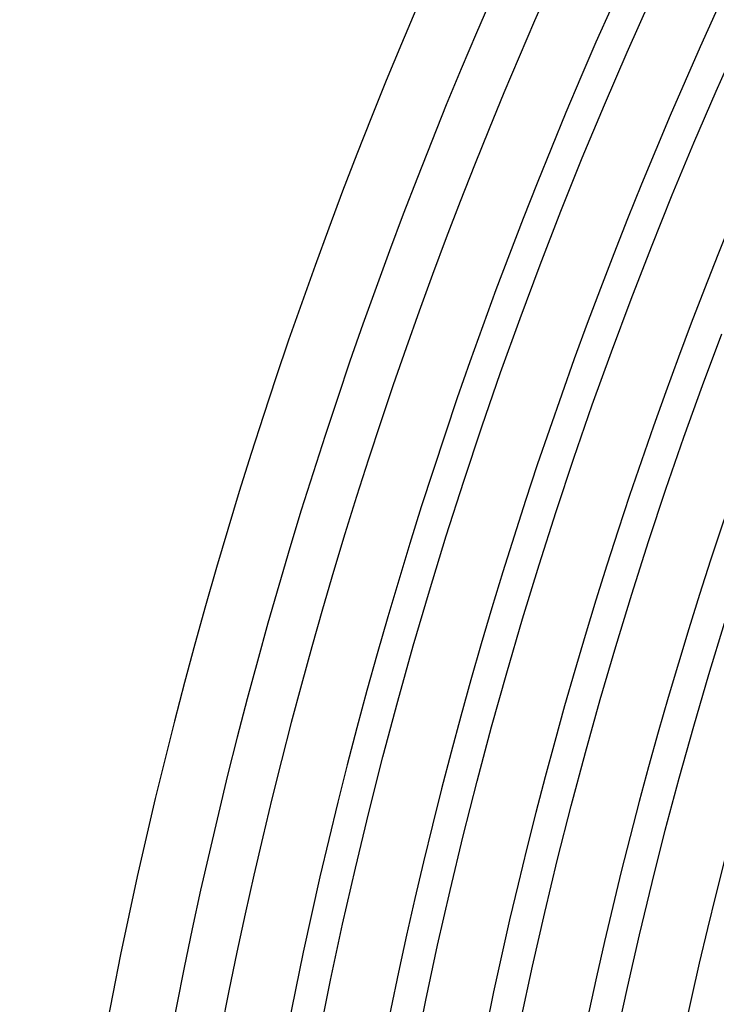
# Model space of a CAD drawing. Header units: millimetres. Extents: x -345 to 345, y -305 to 305.
# Tile 12 of 87: x -305 to -262, y 58 to 119. Entities that reach past the tile are written whole.
import ezdxf

# ---------------------------------------------------------------- set-up
doc = ezdxf.new("R2010")
doc.units = ezdxf.units.MM
doc.layers.add('THICK', color=7, linetype='Continuous')

msp = doc.modelspace()

# ---------------------------------------------------------------- linework, layer by layer
at = {"layer": 'THICK'}
for p, q in [((-267.518, 117.039), (-266.079, 120.275)), ((-262.021, 114.634), (-260.611, 117.804)), ((-268.918, 113.785), (-267.518, 117.039)), ((-263.392, 111.447), (-262.021, 114.634)), ((-270.278, 110.515), (-268.918, 113.785)), ((-264.725, 108.244), (-263.392, 111.447)), ((-271.599, 107.229), (-270.278, 110.515)), ((-266.018, 105.026), (-264.725, 108.244)), ((-272.88, 103.927), (-271.599, 107.229)), ((-267.272, 101.791), (-266.018, 105.026)), ((-274.12, 100.609), (-272.88, 103.927)), ((-268.487, 98.542), (-267.272, 101.791)), ((-275.32, 97.277), (-274.12, 100.609)), ((-262.855, 96.475), (-261.665, 99.656)), ((-269.663, 95.278), (-268.487, 98.542)), ((-276.48, 93.93), (-275.32, 97.277)), ((-264.006, 93.279), (-262.855, 96.475)), ((-270.799, 92), (-269.663, 95.278)), ((-277.599, 90.57), (-276.48, 93.93)), ((-265.118, 90.07), (-264.006, 93.279)), ((-271.895, 88.709), (-270.799, 92)), ((-278.677, 87.196), (-277.599, 90.57)), ((-266.191, 86.848), (-265.118, 90.07)), ((-272.951, 85.404), (-271.895, 88.709)), ((-279.714, 83.809), (-278.677, 87.196)), ((-267.225, 83.613), (-266.191, 86.848)), ((-273.967, 82.087), (-272.951, 85.404)), ((-280.71, 80.41), (-279.714, 83.809)), ((-268.219, 80.365), (-267.225, 83.613)), ((-274.942, 78.758), (-273.967, 82.087)), ((-262.471, 78.643), (-261.498, 81.821)), ((-281.665, 77), (-280.71, 80.41)), ((-269.174, 77.106), (-268.219, 80.365)), ((-275.877, 75.417), (-274.942, 78.758)), ((-263.406, 75.454), (-262.471, 78.643)), ((-282.578, 73.578), (-281.665, 77)), ((-270.09, 73.835), (-269.174, 77.106)), ((-276.772, 72.066), (-275.877, 75.417)), ((-264.302, 72.253), (-263.406, 75.454)), ((-283.45, 70.145), (-282.578, 73.578)), ((-270.965, 70.554), (-270.09, 73.835)), ((-277.625, 68.703), (-276.772, 72.066)), ((-265.159, 69.042), (-264.302, 72.253)), ((-271.801, 67.262), (-270.965, 70.554)), ((-284.28, 66.701), (-283.45, 70.145)), ((-278.438, 65.331), (-277.625, 68.703)), ((-265.977, 65.821), (-265.159, 69.042)), ((-272.597, 63.96), (-271.801, 67.262)), ((-285.068, 63.248), (-284.28, 66.701)), ((-266.756, 62.59), (-265.977, 65.821)), ((-279.21, 61.949), (-278.438, 65.331)), ((-273.353, 60.649), (-272.597, 63.96)), ((-285.814, 59.786), (-285.068, 63.248)), ((-267.495, 59.35), (-266.756, 62.59)), ((-279.941, 58.558), (-279.21, 61.949)), ((-274.068, 57.329), (-273.353, 60.649)), ((-286.518, 56.315), (-285.814, 59.786)), ((-268.195, 56.101), (-267.495, 59.35)), ((-280.631, 55.158), (-279.941, 58.558))]:
    msp.add_line(p, q, dxfattribs=at)
for radius, start, end in [(305, 120.37505, 179.6249), (301, 120.38072, 179.61929), (298, 120.11126, 179.88875), (294, 120.38978, 179.61024), (288, 120.39791, 179.6021), (282, 120.40634, 179.59362), (276, 120.41522, 179.5848), (270, 120.42444, 179.57557), (264, 120.43407, 179.56595)]:
    msp.add_arc((0, 0), radius, start, end, dxfattribs=at)

doc.saveas('drawing.dxf')
